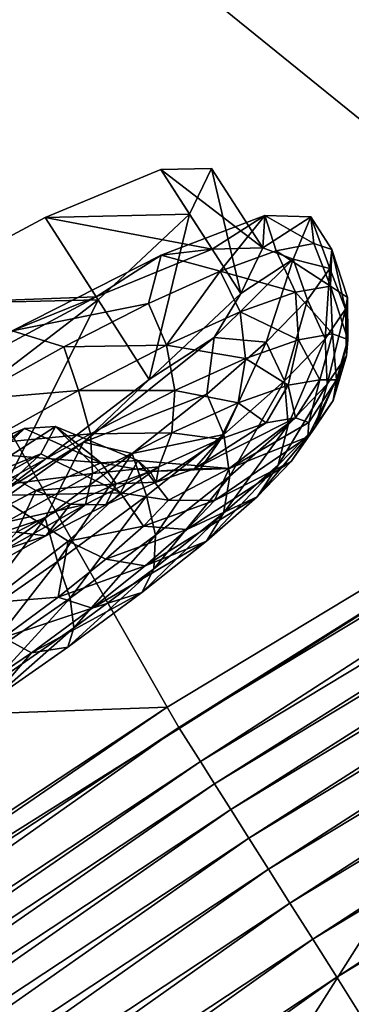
# Model space of a CAD drawing. Header units: metres. Extents: x 0 to 1651, y -1070 to 0.
# Tile 39 of 109: x 370 to 387, y -370 to -319. Entities that reach past the tile are written whole.
import ezdxf

# ---------------------------------------------------------------- set-up
doc = ezdxf.new("R2010")
doc.units = ezdxf.units.M

msp = doc.modelspace()

# ---------------------------------------------------------------- linework, layer by layer
at = {"layer": 'None'}
for points in [[(435.240631, -265.682251, -62.999996), (405.507202, -338.635468, -406), (365.747498, -306.445068, -62.999996)], [(420.308136, -277.076508, -60), (355.208771, -316.096222, -60), (435.659668, -319.654297, -377.175201)], [(315.602234, -554.773071, -406), (309.661865, -539.102539, -406), (495.653809, -287.867249, -406)], [(495.653809, -287.867249, -406), (309.661865, -539.102539, -406), (444.100098, -316.000854, -406)], [(321.796661, -570.361023, -406), (315.602234, -554.773071, -406), (495.653809, -287.867249, -406)], [(495.653809, -287.867249, -406), (328.244324, -585.862122, -406), (321.796661, -570.361023, -406)], [(334.922852, -601.223877, -406), (328.244324, -585.862122, -406), (495.653809, -287.867249, -406)], [(1181.447754, -619.426575, -406), (334.922852, -601.223877, -406), (495.653809, -287.867249, -406)], [(405.507202, -338.635468, -406), (355.983276, -369.770508, -406), (365.747498, -306.445068, -62.999996)], [(355.208771, -316.096222, -60), (291.89328, -357.948517, -60), (377.30127, -354.863586, -377.175201)], [(309.661865, -539.102539, -406), (303.976257, -523.353577, -406), (444.100098, -316.000854, -406)], [(444.100098, -316.000854, -406), (303.976257, -523.353577, -406), (405.507202, -338.635468, -406)], [(435.659668, -319.654297, -377.175201), (355.208771, -316.096222, -60), (377.30127, -354.863586, -377.175201)], [(435.659668, -319.654297, -377.175201), (377.30127, -354.863586, -377.175201), (377.914093, -355.923676, -382.385681)], [(436.24707, -320.725464, -382.385681), (435.659668, -319.654297, -377.175201), (377.914093, -355.923676, -382.385681)], [(377.914093, -355.923676, -382.385681), (379.049469, -357.721771, -387.314758), (436.24707, -320.725464, -382.385681)], [(379.049469, -357.721771, -387.314758), (437.308411, -322.568237, -387.314758), (436.24707, -320.725464, -382.385681)], [(379.049469, -357.721771, -387.314758), (379.789124, -358.893097, -389.61441), (437.308411, -322.568237, -387.314758)], [(379.789124, -358.893097, -389.61441), (437.999786, -323.768677, -389.61441), (437.308411, -322.568237, -387.314758)], [(379.789124, -358.893097, -389.61441), (380.635193, -360.232971, -391.779236), (437.999786, -323.768677, -389.61441)], [(380.635193, -360.232971, -391.779236), (438.79068, -325.141846, -391.779236), (437.999786, -323.768677, -389.61441)], [(380.635193, -360.232971, -391.779236), (381.580414, -361.729889, -393.793457), (438.79068, -325.141846, -391.779236)], [(381.580414, -361.729889, -393.793457), (439.674255, -326.675964, -393.793457), (438.79068, -325.141846, -391.779236)], [(439.674255, -326.675964, -393.793457), (381.580414, -361.729889, -393.793457), (382.617493, -363.372253, -395.641296)], [(440.643677, -328.359161, -395.641296), (439.674255, -326.675964, -393.793457), (382.617493, -363.372253, -395.641296)], [(440.643677, -328.359161, -395.641296), (382.617493, -363.372253, -395.641296), (383.7388, -365.14801, -397.307617)], [(441.691864, -330.179047, -397.307617), (440.643677, -328.359161, -395.641296), (383.7388, -365.14801, -397.307617)], [(383.7388, -365.14801, -397.307617), (384.935303, -367.042877, -398.780426), (441.691864, -330.179047, -397.307617)], [(384.935303, -367.042877, -398.780426), (442.810303, -332.121002, -398.780426), (441.691864, -330.179047, -397.307617)], [(384.935303, -367.042877, -398.780426), (386.197632, -369.041992, -400.048401), (442.810303, -332.121002, -398.780426)], [(386.197632, -369.041992, -400.048401), (443.990326, -334.1698, -400.048401), (442.810303, -332.121002, -398.780426)], [(386.197632, -369.041992, -400.048401), (387.516418, -371.130493, -401.100159), (443.990326, -334.1698, -400.048401)], [(303.976257, -523.353577, -406), (298.536896, -507.503082, -406), (405.507202, -338.635468, -406)], [(405.507202, -338.635468, -406), (298.536896, -507.503082, -406), (355.983276, -369.770508, -406)], [(393.895142, -379.520782, -403), (332.77298, -549.239502, -403), (448.937836, -346.290924, -403)], [(332.77298, -549.239502, -403), (357.478821, -608.434082, -403), (448.937836, -346.290924, -403)], [(448.937836, -346.290924, -403), (357.478821, -608.434082, -403), (976.156128, -708.609314, -403)], [(377.30127, -354.863586, -377.175201), (291.89328, -357.948517, -60), (320.422455, -392.416199, -377.175201)], [(377.30127, -354.863586, -377.175201), (320.422455, -392.416199, -377.175201), (321.077454, -393.44696, -382.385681)], [(377.914093, -355.923676, -382.385681), (377.30127, -354.863586, -377.175201), (321.077454, -393.44696, -382.385681)], [(321.077454, -393.44696, -382.385681), (322.285004, -395.197418, -387.314758), (377.914093, -355.923676, -382.385681)], [(322.285004, -395.197418, -387.314758), (379.049469, -357.721771, -387.314758), (377.914093, -355.923676, -382.385681)], [(322.285004, -395.197418, -387.314758), (323.071655, -396.337708, -389.61441), (379.049469, -357.721771, -387.314758)], [(323.071655, -396.337708, -389.61441), (379.789124, -358.893097, -389.61441), (379.049469, -357.721771, -387.314758)], [(323.071655, -396.337708, -389.61441), (323.971497, -397.64209, -391.779236), (379.789124, -358.893097, -389.61441)], [(323.971497, -397.64209, -391.779236), (380.635193, -360.232971, -391.779236), (379.789124, -358.893097, -389.61441)], [(323.971497, -397.64209, -391.779236), (324.976776, -399.099335, -393.793457), (380.635193, -360.232971, -391.779236)], [(324.976776, -399.099335, -393.793457), (381.580414, -361.729889, -393.793457), (380.635193, -360.232971, -391.779236)], [(381.580414, -361.729889, -393.793457), (324.976776, -399.099335, -393.793457), (326.079773, -400.698212, -395.641296)], [(382.617493, -363.372253, -395.641296), (381.580414, -361.729889, -393.793457), (326.079773, -400.698212, -395.641296)], [(382.617493, -363.372253, -395.641296), (326.079773, -400.698212, -395.641296), (327.272339, -402.42691, -397.307617)], [(383.7388, -365.14801, -397.307617), (382.617493, -363.372253, -395.641296), (327.272339, -402.42691, -397.307617)], [(327.272339, -402.42691, -397.307617), (328.544891, -404.271576, -398.780426), (383.7388, -365.14801, -397.307617)], [(328.544891, -404.271576, -398.780426), (384.935303, -367.042877, -398.780426), (383.7388, -365.14801, -397.307617)], [(328.544891, -404.271576, -398.780426), (329.887451, -406.217712, -400.048401), (384.935303, -367.042877, -398.780426)], [(329.887451, -406.217712, -400.048401), (386.197632, -369.041992, -400.048401), (384.935303, -367.042877, -398.780426)], [(331.29007, -408.250916, -401.100159), (386.197632, -369.041992, -400.048401), (329.887451, -406.217712, -400.048401)], [(387.516418, -371.130493, -401.100159), (386.197632, -369.041992, -400.048401), (331.29007, -408.250916, -401.100159)]]:
    msp.add_3dface(points, dxfattribs=at)
at = {"layer": 'None012347'}
for points in [[(376.962097, -326.634613, -239.814697), (370.882263, -329.150757, -230.195404), (379.651855, -330.805237, -239.205551)], [(378.46814, -328.977448, -262.505402), (370.882263, -329.150757, -230.195404), (376.962097, -326.634613, -239.814697)], [(379.625916, -326.573761, -251.160461), (376.962097, -326.634613, -239.814697), (382.315674, -330.744385, -250.551315)], [(379.625916, -326.573761, -251.160461), (378.46814, -328.977448, -262.505402), (376.962097, -326.634613, -239.814697)], [(376.962097, -326.634613, -239.814697), (379.651855, -330.805237, -239.205551), (382.315674, -330.744385, -250.551315)], [(381.157928, -333.148041, -261.896271), (378.46814, -328.977448, -262.505402), (379.625916, -326.573761, -251.160461)], [(382.315674, -330.744385, -250.551315), (381.157928, -333.148041, -261.896271), (379.625916, -326.573761, -251.160461)], [(370.882263, -329.150757, -230.195404), (362.312012, -333.739105, -223.767044), (373.572052, -333.321381, -229.586258)], [(373.6651, -333.479706, -272.122375), (362.312012, -333.739105, -223.767044), (370.882263, -329.150757, -230.195404)], [(378.46814, -328.977448, -262.505402), (373.6651, -333.479706, -272.122375), (370.882263, -329.150757, -230.195404)], [(370.882263, -329.150757, -230.195404), (373.572052, -333.321381, -229.586258), (379.651855, -330.805237, -239.205551)], [(376.354889, -337.65033, -271.513245), (373.6651, -333.479706, -272.122375), (378.46814, -328.977448, -262.505402)], [(381.157928, -333.148041, -261.896271), (376.354889, -337.65033, -271.513245), (378.46814, -328.977448, -262.505402)], [(376.982361, -331.121002, -229.579849), (382.430359, -329.04071, -239.393265), (379.651855, -330.805237, -239.205551)], [(382.430359, -329.04071, -239.393265), (376.982361, -331.121002, -229.579849), (380.082733, -331.961487, -232.175583)], [(379.651855, -330.805237, -239.205551), (382.430359, -329.04071, -239.393265), (382.315674, -330.744385, -250.551315)], [(382.430359, -329.04071, -239.393265), (380.082733, -331.961487, -232.175583), (383.009766, -330.897644, -237.816467)], [(382.430359, -329.04071, -239.393265), (384.836853, -329.118469, -250.551849), (382.315674, -330.744385, -250.551315)], [(384.836853, -329.118469, -250.551849), (383.911591, -331.344879, -261.709747), (382.315674, -330.744385, -250.551315)], [(384.836853, -329.118469, -250.551849), (382.430359, -329.04071, -239.393265), (384.987915, -330.515808, -243.936935)], [(384.987915, -330.515808, -243.936935), (382.430359, -329.04071, -239.393265), (383.009766, -330.897644, -237.816467)], [(385.832794, -331.830109, -256.666382), (383.911591, -331.344879, -261.709747), (384.836853, -329.118469, -250.551849)], [(385.941132, -330.830658, -250.301773), (384.836853, -329.118469, -250.551849), (384.987915, -330.515808, -243.936935)], [(385.941132, -330.830658, -250.301773), (385.832794, -331.830109, -256.666382), (384.836853, -329.118469, -250.551849)], [(373.572052, -333.321381, -229.586258), (376.982361, -331.121002, -229.579849), (379.651855, -330.805237, -239.205551)], [(382.315674, -330.744385, -250.551315), (383.911591, -331.344879, -261.709747), (381.157928, -333.148041, -261.896271)], [(384.987915, -330.515808, -243.936935), (383.009766, -330.897644, -237.816467), (385.876617, -332.75827, -244.183914)], [(385.876617, -332.75827, -244.183914), (385.941132, -330.830658, -250.301773), (384.987915, -330.515808, -243.936935)], [(385.832794, -331.830109, -256.666382), (385.941132, -330.830658, -250.301773), (386.651245, -333.963226, -255.854309)], [(386.765381, -333.358124, -249.986099), (385.941132, -330.830658, -250.301773), (385.876617, -332.75827, -244.183914)], [(386.651245, -333.963226, -255.854309), (385.941132, -330.830658, -250.301773), (386.765381, -333.358124, -249.986099)], [(369.149963, -335.108459, -222.295258), (376.982361, -331.121002, -229.579849), (373.572052, -333.321381, -229.586258)], [(376.982361, -331.121002, -229.579849), (369.149963, -335.108459, -222.295258), (376.319305, -333.666504, -227.231049)], [(376.982361, -331.121002, -229.579849), (376.319305, -333.666504, -227.231049), (380.082733, -331.961487, -232.175583)], [(383.911591, -331.344879, -261.709747), (379.766144, -335.451416, -271.521118), (381.157928, -333.148041, -261.896271)], [(383.911591, -331.344879, -261.709747), (382.4888, -335.704346, -268.425995), (379.766144, -335.451416, -271.521118)], [(384.027344, -333.079102, -238.214722), (383.009766, -330.897644, -237.816467), (380.082733, -331.961487, -232.175583)], [(384.667114, -333.475769, -262.786194), (382.4888, -335.704346, -268.425995), (383.911591, -331.344879, -261.709747)], [(385.876617, -332.75827, -244.183914), (383.009766, -330.897644, -237.816467), (384.027344, -333.079102, -238.214722)], [(385.832794, -331.830109, -256.666382), (384.667114, -333.475769, -262.786194), (383.911591, -331.344879, -261.709747)], [(384.667114, -333.475769, -262.786194), (385.832794, -331.830109, -256.666382), (385.59433, -335.516632, -261.822876)], [(385.59433, -335.516632, -261.822876), (385.832794, -331.830109, -256.666382), (386.651245, -333.963226, -255.854309)], [(377.259521, -335.855896, -227.34198), (380.082733, -331.961487, -232.175583), (376.319305, -333.666504, -227.231049)], [(381.126587, -334.110901, -232.470322), (380.082733, -331.961487, -232.175583), (377.259521, -335.855896, -227.34198)], [(384.027344, -333.079102, -238.214722), (380.082733, -331.961487, -232.175583), (381.126587, -334.110901, -232.470322)], [(385.973938, -335.258301, -244.156708), (385.876617, -332.75827, -244.183914), (384.027344, -333.079102, -238.214722)], [(386.780853, -335.556, -249.758148), (385.876617, -332.75827, -244.183914), (385.973938, -335.258301, -244.156708)], [(386.780853, -335.556, -249.758148), (386.765381, -333.358124, -249.986099), (385.876617, -332.75827, -244.183914)], [(362.312012, -333.739105, -223.767044), (365.001801, -337.909729, -223.157898), (373.572052, -333.321381, -229.586258)], [(365.001801, -337.909729, -223.157898), (369.149963, -335.108459, -222.295258), (373.572052, -333.321381, -229.586258)], [(381.157928, -333.148041, -261.896271), (379.766144, -335.451416, -271.521118), (376.354889, -337.65033, -271.513245)], [(384.198761, -335.566254, -238.426727), (384.027344, -333.079102, -238.214722), (381.126587, -334.110901, -232.470322)], [(385.973938, -335.258301, -244.156708), (384.027344, -333.079102, -238.214722), (384.198761, -335.566254, -238.426727)], [(386.651245, -333.963226, -255.854309), (386.765381, -333.358124, -249.986099), (386.717499, -336.414978, -255.359406)], [(386.765381, -333.358124, -249.986099), (386.780853, -335.556, -249.758148), (386.717499, -336.414978, -255.359406)], [(373.6651, -333.479706, -272.122375), (365.947968, -339.395172, -278.547272), (362.312012, -333.739105, -223.767044)], [(368.637756, -343.565765, -277.938141), (365.947968, -339.395172, -278.547272), (373.6651, -333.479706, -272.122375)], [(376.354889, -337.65033, -271.513245), (368.637756, -343.565765, -277.938141), (373.6651, -333.479706, -272.122375)], [(369.149963, -335.108459, -222.295258), (371.864075, -335.947113, -223.172882), (376.319305, -333.666504, -227.231049)], [(376.319305, -333.666504, -227.231049), (371.864075, -335.947113, -223.172882), (377.259521, -335.855896, -227.34198)], [(382.4888, -335.704346, -268.425995), (384.667114, -333.475769, -262.786194), (383.456024, -337.734528, -267.566223)], [(383.456024, -337.734528, -267.566223), (384.667114, -333.475769, -262.786194), (385.59433, -335.516632, -261.822876)], [(381.414276, -336.556702, -232.912537), (381.126587, -334.110901, -232.470322), (377.259521, -335.855896, -227.34198)], [(384.198761, -335.566254, -238.426727), (381.126587, -334.110901, -232.470322), (381.414276, -336.556702, -232.912537)], [(385.59433, -335.516632, -261.822876), (386.651245, -333.963226, -255.854309), (385.702942, -337.906097, -261.088776)], [(386.651245, -333.963226, -255.854309), (386.717499, -336.414978, -255.359406), (385.702942, -337.906097, -261.088776)], [(371.864075, -335.947113, -223.172882), (369.149963, -335.108459, -222.295258), (366.888275, -338.715698, -220.157028)], [(379.766144, -335.451416, -271.521118), (372.900543, -340.94281, -278.802551), (376.354889, -337.65033, -271.513245)], [(379.766144, -335.451416, -271.521118), (379.381653, -338.430237, -273.369049), (372.900543, -340.94281, -278.802551)], [(382.4888, -335.704346, -268.425995), (379.381653, -338.430237, -273.369049), (379.766144, -335.451416, -271.521118)], [(385.312714, -337.667206, -244.298874), (385.973938, -335.258301, -244.156708), (384.198761, -335.566254, -238.426727)], [(386.192535, -337.678375, -249.578064), (385.973938, -335.258301, -244.156708), (385.312714, -337.667206, -244.298874)], [(386.192535, -337.678375, -249.578064), (386.780853, -335.556, -249.758148), (385.973938, -335.258301, -244.156708)], [(372.64151, -338.225708, -223.175781), (371.864075, -335.947113, -223.172882), (366.888275, -338.715698, -220.157028)], [(377.259521, -335.855896, -227.34198), (371.864075, -335.947113, -223.172882), (372.64151, -338.225708, -223.175781)], [(377.702148, -338.23175, -227.989716), (377.259521, -335.855896, -227.34198), (372.64151, -338.225708, -223.175781)], [(381.414276, -336.556702, -232.912537), (377.259521, -335.855896, -227.34198), (377.702148, -338.23175, -227.989716)], [(379.381653, -338.430237, -273.369049), (382.4888, -335.704346, -268.425995), (380.269623, -340.538361, -272.693054)], [(380.269623, -340.538361, -272.693054), (382.4888, -335.704346, -268.425995), (383.456024, -337.734528, -267.566223)], [(383.645874, -337.95636, -238.918625), (384.198761, -335.566254, -238.426727), (381.414276, -336.556702, -232.912537)], [(383.65036, -340.035126, -266.601959), (383.456024, -337.734528, -267.566223), (385.59433, -335.516632, -261.822876)], [(385.312714, -337.667206, -244.298874), (384.198761, -335.566254, -238.426727), (383.645874, -337.95636, -238.918625)], [(385.702942, -337.906097, -261.088776), (383.65036, -340.035126, -266.601959), (385.59433, -335.516632, -261.822876)], [(386.717499, -336.414978, -255.359406), (386.780853, -335.556, -249.758148), (386.010895, -338.753265, -254.817856)], [(386.780853, -335.556, -249.758148), (386.192535, -337.678375, -249.578064), (386.010895, -338.753265, -254.817856)], [(385.702942, -337.906097, -261.088776), (386.717499, -336.414978, -255.359406), (385.058258, -340.153412, -260.197571)], [(386.717499, -336.414978, -255.359406), (386.010895, -338.753265, -254.817856), (385.058258, -340.153412, -260.197571)], [(381.031311, -338.886353, -233.740967), (381.414276, -336.556702, -232.912537), (377.702148, -338.23175, -227.989716)], [(383.645874, -337.95636, -238.918625), (381.414276, -336.556702, -232.912537), (381.031311, -338.886353, -233.740967)], [(376.354889, -337.65033, -271.513245), (372.900543, -340.94281, -278.802551), (368.637756, -343.565765, -277.938141)], [(380.269623, -340.538361, -272.693054), (383.456024, -337.734528, -267.566223), (380.591644, -342.726593, -271.523315)], [(383.456024, -337.734528, -267.566223), (383.65036, -340.035126, -266.601959), (380.591644, -342.726593, -271.523315)], [(382.493774, -339.929352, -239.604019), (383.645874, -337.95636, -238.918625), (381.031311, -338.886353, -233.740967)], [(384.035187, -339.661926, -244.579437), (383.645874, -337.95636, -238.918625), (382.493774, -339.929352, -239.604019)], [(385.058258, -340.153412, -260.197571), (383.130951, -342.152496, -265.374268), (385.702942, -337.906097, -261.088776)], [(383.130951, -342.152496, -265.374268), (383.65036, -340.035126, -266.601959), (385.702942, -337.906097, -261.088776)], [(384.035187, -339.661926, -244.579437), (385.312714, -337.667206, -244.298874), (383.645874, -337.95636, -238.918625)], [(384.73584, -339.920441, -249.443253), (385.312714, -337.667206, -244.298874), (384.035187, -339.661926, -244.579437)], [(386.010895, -338.753265, -254.817856), (386.192535, -337.678375, -249.578064), (384.680847, -340.66629, -254.3069)], [(386.192535, -337.678375, -249.578064), (384.73584, -339.920441, -249.443253), (384.680847, -340.66629, -254.3069)], [(384.73584, -339.920441, -249.443253), (386.192535, -337.678375, -249.578064), (385.312714, -337.667206, -244.298874)], [(372.64151, -338.225708, -223.175781), (366.888275, -338.715698, -220.157028), (367.580658, -341.054871, -220.199066)], [(373.269226, -340.506592, -223.990479), (372.64151, -338.225708, -223.175781), (367.580658, -341.054871, -220.199066)], [(377.702148, -338.23175, -227.989716), (372.64151, -338.225708, -223.175781), (373.269226, -340.506592, -223.990479)], [(379.381653, -338.430237, -273.369049), (375.464996, -341.548676, -277.425446), (372.900543, -340.94281, -278.802551)], [(377.545776, -340.459198, -229.118591), (377.702148, -338.23175, -227.989716), (373.269226, -340.506592, -223.990479)], [(375.464996, -341.548676, -277.425446), (379.381653, -338.430237, -273.369049), (380.269623, -340.538361, -272.693054)], [(377.545776, -340.459198, -229.118591), (381.031311, -338.886353, -233.740967), (377.702148, -338.23175, -227.989716)], [(380.075958, -340.789368, -234.815964), (381.031311, -338.886353, -233.740967), (377.545776, -340.459198, -229.118591)], [(380.075958, -340.789368, -234.815964), (382.493774, -339.929352, -239.604019), (381.031311, -338.886353, -233.740967)], [(385.058258, -340.153412, -260.197571), (386.010895, -338.753265, -254.817856), (383.799866, -341.96109, -259.281799)], [(386.010895, -338.753265, -254.817856), (384.680847, -340.66629, -254.3069), (383.799866, -341.96109, -259.281799)], [(370.666656, -341.566498, -256.792328), (371.438385, -340.121307, -250.305115), (366.710938, -343.170044, -250.304108)], [(371.438385, -340.121307, -250.305115), (369.805481, -340.226837, -243.817398), (366.710938, -343.170044, -250.304108)], [(373.837189, -342.039795, -242.231689), (369.805481, -340.226837, -243.817398), (371.438385, -340.121307, -250.305115)], [(371.438385, -340.121307, -250.305115), (370.666656, -341.566498, -256.792328), (374.846283, -343.609528, -257.434875)], [(375.753296, -341.914337, -249.833588), (373.837189, -342.039795, -242.231689), (371.438385, -340.121307, -250.305115)], [(375.753296, -341.914337, -249.833588), (371.438385, -340.121307, -250.305115), (374.846283, -343.609528, -257.434875)], [(380.551575, -342.333038, -249.471878), (384.035187, -339.661926, -244.579437), (378.711121, -342.340363, -241.395172)], [(378.711121, -342.340363, -241.395172), (384.035187, -339.661926, -244.579437), (382.493774, -339.929352, -239.604019)], [(380.075958, -340.789368, -234.815964), (378.711121, -342.340363, -241.395172), (382.493774, -339.929352, -239.604019)], [(380.591644, -342.726593, -271.523315), (383.65036, -340.035126, -266.601959), (380.258911, -344.679688, -269.99527)], [(383.65036, -340.035126, -266.601959), (383.130951, -342.152496, -265.374268), (380.258911, -344.679688, -269.99527)], [(380.551575, -342.333038, -249.471878), (384.73584, -339.920441, -249.443253), (384.035187, -339.661926, -244.579437)], [(384.680847, -340.66629, -254.3069), (384.73584, -339.920441, -249.443253), (380.551575, -342.333038, -249.471878)], [(383.799866, -341.96109, -259.281799), (382.017578, -343.809723, -264.06897), (385.058258, -340.153412, -260.197571)], [(382.017578, -343.809723, -264.06897), (383.130951, -342.152496, -265.374268), (385.058258, -340.153412, -260.197571)], [(366.710938, -343.170044, -250.304108), (369.805481, -340.226837, -243.817398), (365.677948, -343.23349, -246.177216)], [(369.805481, -340.226837, -243.817398), (366.858337, -341.471191, -239.323303), (365.677948, -343.23349, -246.177216)], [(369.805481, -340.226837, -243.817398), (373.837189, -342.039795, -242.231689), (366.858337, -341.471191, -239.323303)], [(373.269226, -340.506592, -223.990479), (367.580658, -341.054871, -220.199066), (368.411194, -343.222382, -221.133057)], [(373.383392, -342.595215, -225.363434), (373.269226, -340.506592, -223.990479), (368.411194, -343.222382, -221.133057)], [(377.545776, -340.459198, -229.118591), (373.269226, -340.506592, -223.990479), (373.383392, -342.595215, -225.363434)], [(376.852692, -342.243866, -230.541412), (377.545776, -340.459198, -229.118591), (373.383392, -342.595215, -225.363434)], [(380.269623, -340.538361, -272.693054), (376.204559, -343.768311, -276.857422), (375.464996, -341.548676, -277.425446)], [(376.689484, -345.827087, -275.520782), (376.204559, -343.768311, -276.857422), (380.269623, -340.538361, -272.693054)], [(380.591644, -342.726593, -271.523315), (376.689484, -345.827087, -275.520782), (380.269623, -340.538361, -272.693054)], [(376.852692, -342.243866, -230.541412), (380.075958, -340.789368, -234.815964), (377.545776, -340.459198, -229.118591)], [(383.799866, -341.96109, -259.281799), (384.680847, -340.66629, -254.3069), (379.783264, -344.008118, -257.548035)], [(384.680847, -340.66629, -254.3069), (380.551575, -342.333038, -249.471878), (379.783264, -344.008118, -257.548035)], [(372.900543, -340.94281, -278.802551), (364.142853, -347.156677, -282.675873), (368.637756, -343.565765, -277.938141)], [(372.900543, -340.94281, -278.802551), (370.889435, -344.939819, -280.43927), (364.142853, -347.156677, -282.675873)], [(372.900543, -340.94281, -278.802551), (375.464996, -341.548676, -277.425446), (370.889435, -344.939819, -280.43927)], [(376.852692, -342.243866, -230.541412), (376.72641, -343.046295, -237.464813), (380.075958, -340.789368, -234.815964)], [(376.72641, -343.046295, -237.464813), (378.711121, -342.340363, -241.395172), (380.075958, -340.789368, -234.815964)], [(366.858337, -341.471191, -239.323303), (370.39621, -343.493225, -236.988693), (365.715057, -345.978577, -233.334747)], [(368.31601, -343.738739, -261.285278), (370.666656, -341.566498, -256.792328), (366.225769, -344.085663, -254.430679)], [(370.666656, -341.566498, -256.792328), (366.710938, -343.170044, -250.304108), (366.225769, -344.085663, -254.430679)], [(373.837189, -342.039795, -242.231689), (370.39621, -343.493225, -236.988693), (366.858337, -341.471191, -239.323303)], [(374.846283, -343.609528, -257.434875), (370.666656, -341.566498, -256.792328), (368.31601, -343.738739, -261.285278)], [(375.464996, -341.548676, -277.425446), (371.538727, -347.211945, -279.832062), (370.889435, -344.939819, -280.43927)], [(376.204559, -343.768311, -276.857422), (371.538727, -347.211945, -279.832062), (375.464996, -341.548676, -277.425446)], [(370.39621, -343.493225, -236.988693), (373.837189, -342.039795, -242.231689), (374.610687, -343.131165, -238.797775)], [(373.837189, -342.039795, -242.231689), (375.753296, -341.914337, -249.833588), (376.39978, -342.494781, -242.340729)], [(374.610687, -343.131165, -238.797775), (373.837189, -342.039795, -242.231689), (376.39978, -342.494781, -242.340729)], [(375.753296, -341.914337, -249.833588), (374.846283, -343.609528, -257.434875), (377.366211, -343.998169, -256.901398)], [(375.753296, -341.914337, -249.833588), (380.551575, -342.333038, -249.471878), (376.39978, -342.494781, -242.340729)], [(380.551575, -342.333038, -249.471878), (375.753296, -341.914337, -249.833588), (377.366211, -343.998169, -256.901398)], [(379.783264, -344.008118, -257.548035), (378.320221, -345.525635, -261.477661), (383.799866, -341.96109, -259.281799)], [(378.320221, -345.525635, -261.477661), (382.017578, -343.809723, -264.06897), (383.799866, -341.96109, -259.281799)], [(380.258911, -344.679688, -269.99527), (383.130951, -342.152496, -265.374268), (379.361664, -346.14679, -268.342285)], [(383.130951, -342.152496, -265.374268), (382.017578, -343.809723, -264.06897), (379.361664, -346.14679, -268.342285)], [(368.821838, -345.145233, -222.680405), (373.383392, -342.595215, -225.363434), (368.411194, -343.222382, -221.133057)], [(373.00351, -344.219116, -227.068817), (373.383392, -342.595215, -225.363434), (368.821838, -345.145233, -222.680405)], [(373.00351, -344.219116, -227.068817), (374.080536, -344.240234, -233.955963), (376.852692, -342.243866, -230.541412)], [(373.00351, -344.219116, -227.068817), (376.852692, -342.243866, -230.541412), (373.383392, -342.595215, -225.363434)], [(374.080536, -344.240234, -233.955963), (376.72641, -343.046295, -237.464813), (376.852692, -342.243866, -230.541412)], [(374.610687, -343.131165, -238.797775), (376.39978, -342.494781, -242.340729), (376.72641, -343.046295, -237.464813)], [(376.39978, -342.494781, -242.340729), (380.551575, -342.333038, -249.471878), (378.711121, -342.340363, -241.395172)], [(376.72641, -343.046295, -237.464813), (376.39978, -342.494781, -242.340729), (378.711121, -342.340363, -241.395172)], [(380.258911, -344.679688, -269.99527), (376.594879, -347.590973, -273.748779), (380.591644, -342.726593, -271.523315)], [(376.594879, -347.590973, -273.748779), (376.689484, -345.827087, -275.520782), (380.591644, -342.726593, -271.523315)], [(379.783264, -344.008118, -257.548035), (380.551575, -342.333038, -249.471878), (377.366211, -343.998169, -256.901398)], [(372.225616, -344.207428, -235.634811), (370.39621, -343.493225, -236.988693), (374.610687, -343.131165, -238.797775)], [(372.225616, -344.207428, -235.634811), (374.610687, -343.131165, -238.797775), (374.080536, -344.240234, -233.955963)], [(374.080536, -344.240234, -233.955963), (374.610687, -343.131165, -238.797775), (376.72641, -343.046295, -237.464813)], [(365.715057, -345.978577, -233.334747), (370.39621, -343.493225, -236.988693), (369.377411, -345.669037, -233.065247)], [(367.904968, -349.385193, -266.328644), (372.101227, -346.145477, -262.676575), (368.31601, -343.738739, -261.285278)], [(368.31601, -343.738739, -261.285278), (372.101227, -346.145477, -262.676575), (374.846283, -343.609528, -257.434875)], [(370.39621, -343.493225, -236.988693), (372.225616, -344.207428, -235.634811), (369.377411, -345.669037, -233.065247)], [(372.210602, -349.132721, -278.376221), (371.538727, -347.211945, -279.832062), (376.204559, -343.768311, -276.857422)], [(374.846283, -343.609528, -257.434875), (372.101227, -346.145477, -262.676575), (376.047424, -345.366089, -260.443695)], [(376.689484, -345.827087, -275.520782), (372.210602, -349.132721, -278.376221), (376.204559, -343.768311, -276.857422)], [(377.366211, -343.998169, -256.901398), (374.846283, -343.609528, -257.434875), (376.047424, -345.366089, -260.443695)], [(368.785187, -346.577271, -224.587677), (370.920868, -345.861694, -231.105423), (373.00351, -344.219116, -227.068817)], [(368.785187, -346.577271, -224.587677), (373.00351, -344.219116, -227.068817), (368.821838, -345.145233, -222.680405)], [(369.377411, -345.669037, -233.065247), (372.225616, -344.207428, -235.634811), (370.920868, -345.861694, -231.105423)], [(370.920868, -345.861694, -231.105423), (372.225616, -344.207428, -235.634811), (374.080536, -344.240234, -233.955963)], [(370.920868, -345.861694, -231.105423), (374.080536, -344.240234, -233.955963), (373.00351, -344.219116, -227.068817)], [(377.366211, -343.998169, -256.901398), (376.047424, -345.366089, -260.443695), (379.783264, -344.008118, -257.548035)], [(376.047424, -345.366089, -260.443695), (378.320221, -345.525635, -261.477661), (379.783264, -344.008118, -257.548035)], [(379.361664, -346.14679, -268.342285), (382.017578, -343.809723, -264.06897), (376.140076, -347.444031, -264.985474)], [(382.017578, -343.809723, -264.06897), (378.320221, -345.525635, -261.477661), (376.140076, -347.444031, -264.985474)], [(379.361664, -346.14679, -268.342285), (375.973358, -348.838989, -271.813324), (380.258911, -344.679688, -269.99527)], [(375.973358, -348.838989, -271.813324), (376.594879, -347.590973, -273.748779), (380.258911, -344.679688, -269.99527)], [(370.889435, -344.939819, -280.43927), (365.830719, -348.473358, -282.294678), (364.142853, -347.156677, -282.675873)], [(370.889435, -344.939819, -280.43927), (366.598755, -350.648407, -281.54718), (365.830719, -348.473358, -282.294678)], [(371.538727, -347.211945, -279.832062), (366.598755, -350.648407, -281.54718), (370.889435, -344.939819, -280.43927)], [(367.458191, -347.797424, -229.068741), (369.377411, -345.669037, -233.065247), (370.920868, -345.861694, -231.105423)], [(376.047424, -345.366089, -260.443695), (372.101227, -346.145477, -262.676575), (374.082153, -347.095398, -263.605743)], [(372.389404, -350.694855, -276.429932), (372.210602, -349.132721, -278.376221), (376.689484, -345.827087, -275.520782)], [(376.594879, -347.590973, -273.748779), (372.389404, -350.694855, -276.429932), (376.689484, -345.827087, -275.520782)], [(378.320221, -345.525635, -261.477661), (376.047424, -345.366089, -260.443695), (374.082153, -347.095398, -263.605743)], [(376.140076, -347.444031, -264.985474), (378.320221, -345.525635, -261.477661), (374.082153, -347.095398, -263.605743)], [(367.458191, -347.797424, -229.068741), (370.920868, -345.861694, -231.105423), (368.785187, -346.577271, -224.587677)], [(372.101227, -346.145477, -262.676575), (367.904968, -349.385193, -266.328644), (371.574951, -349.087524, -266.174164)], [(372.101227, -346.145477, -262.676575), (371.574951, -349.087524, -266.174164), (374.082153, -347.095398, -263.605743)], [(376.140076, -347.444031, -264.985474), (373.358704, -349.653992, -267.834747), (379.361664, -346.14679, -268.342285)], [(373.358704, -349.653992, -267.834747), (375.973358, -348.838989, -271.813324), (379.361664, -346.14679, -268.342285)], [(366.598755, -350.648407, -281.54718), (371.538727, -347.211945, -279.832062), (367.468628, -352.431458, -280.022614)], [(371.538727, -347.211945, -279.832062), (372.210602, -349.132721, -278.376221), (367.468628, -352.431458, -280.022614)], [(374.082153, -347.095398, -263.605743), (371.574951, -349.087524, -266.174164), (376.140076, -347.444031, -264.985474)], [(371.574951, -349.087524, -266.174164), (373.358704, -349.653992, -267.834747), (376.140076, -347.444031, -264.985474)], [(375.973358, -348.838989, -271.813324), (372.08429, -351.70932, -274.292755), (376.594879, -347.590973, -273.748779)], [(372.08429, -351.70932, -274.292755), (372.389404, -350.694855, -276.429932), (376.594879, -347.590973, -273.748779)], [(373.358704, -349.653992, -267.834747), (370.166321, -352.010132, -269.870026), (375.973358, -348.838989, -271.813324)], [(370.166321, -352.010132, -269.870026), (372.08429, -351.70932, -274.292755), (375.973358, -348.838989, -271.813324)], [(367.468628, -352.431458, -280.022614), (372.210602, -349.132721, -278.376221), (367.936829, -353.792267, -277.97583)], [(367.904968, -349.385193, -266.328644), (368.697235, -351.211426, -268.00882), (371.574951, -349.087524, -266.174164)], [(367.936829, -353.792267, -277.97583), (372.210602, -349.132721, -278.376221), (372.389404, -350.694855, -276.429932)], [(371.574951, -349.087524, -266.174164), (368.697235, -351.211426, -268.00882), (373.358704, -349.653992, -267.834747)], [(368.697235, -351.211426, -268.00882), (370.166321, -352.010132, -269.870026), (373.358704, -349.653992, -267.834747)], [(367.966766, -354.573639, -275.722321), (367.936829, -353.792267, -277.97583), (372.389404, -350.694855, -276.429932)], [(367.966766, -354.573639, -275.722321), (372.389404, -350.694855, -276.429932), (372.08429, -351.70932, -274.292755)], [(368.697235, -351.211426, -268.00882), (363.430237, -356.579254, -271.409088), (370.166321, -352.010132, -269.870026)], [(363.430237, -356.579254, -271.409088), (367.966766, -354.573639, -275.722321), (370.166321, -352.010132, -269.870026)], [(370.166321, -352.010132, -269.870026), (367.966766, -354.573639, -275.722321), (372.08429, -351.70932, -274.292755)]]:
    msp.add_3dface(points, dxfattribs=at)

doc.saveas('drawing.dxf')
